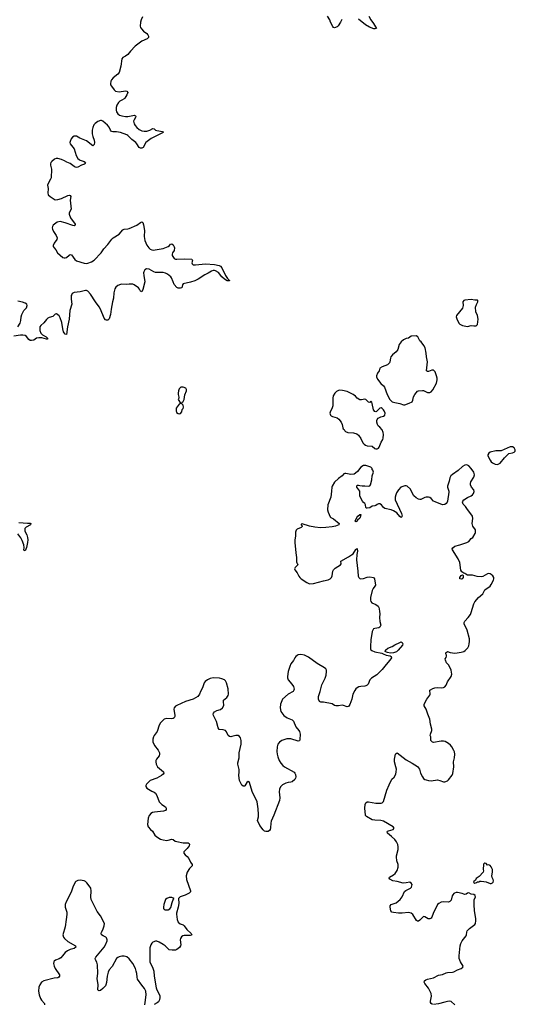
# Model space of a CAD drawing. Header units: inches. Extents: x 1771465 to 1971076, y 472029 to 643563.
# Tile 66 of 127: x 1822342 to 1830254, y 596979 to 612692. Entities that reach past the tile are written whole.
import ezdxf

# ---------------------------------------------------------------- set-up
doc = ezdxf.new("R2010")
doc.units = ezdxf.units.IN
doc.header["$MEASUREMENT"] = 0
for name, color, linetype in [('B8529', 7, 'Continuous'), ('B8620', 7, 'Continuous'), ('B8621', 7, 'Continuous'), ('B8630', 7, 'Continuous')]:
    doc.layers.add(name, color=color, linetype=linetype)

msp = doc.modelspace()

# ---------------------------------------------------------------- linework, layer by layer
at = {"layer": 'B8529', "color": 6, "elevation": 500}
for points in [[(1824415, 600000), (1824408, 599992), (1824393, 599950), (1824381, 599850), (1824395, 599810), (1824429, 599770), (1824461, 599741), (1824499, 599679), (1824531, 599650), (1824590, 599616), (1824630, 599602), (1824690, 599595), (1824710, 599596), (1824770, 599615), (1824790, 599607), (1824824, 599584), (1824850, 599575), (1824950, 599558), (1825030, 599558), (1825050, 599546), (1825055, 599530), (1825046, 599510), (1825014, 599466), (1824962, 599410), (1824961, 599390), (1824982, 599362), (1825016, 599336), (1825044, 599304), (1825068, 599248), (1825096, 599210), (1825097, 599190), (1825053, 599147), (1825013, 599087), (1825000, 599030), (1825004, 598970), (1825070, 598790), (1825068, 598772), (1825047, 598750), (1824981, 598719), (1824906, 598694), (1824878, 598670), (1824882, 598590), (1824870, 598528), (1824844, 598436), (1824844, 598416), (1824856, 598330), (1824870, 598290), (1824904, 598264), (1824950, 598246), (1824970, 598233), (1825010, 598174), (1825082, 598110), (1825090, 598090), (1825079, 598081), (1825062, 598078), (1824970, 598077), (1824944, 598070), (1824925, 598055), (1824909, 598031), (1824905, 598010), (1824912, 597930), (1824909, 597910), (1824893, 597887), (1824848, 597852), (1824830, 597843), (1824777, 597843), (1824730, 597851), (1824710, 597863), (1824664, 597910), (1824630, 597935), (1824570, 597970), (1824530, 597986), (1824510, 597988), (1824470, 597971), (1824450, 597954), (1824434, 597930), (1824422, 597878), (1824418, 597830), (1824419, 597650), (1824460, 597570), (1824483, 597510), (1824489, 597429), (1824521, 597241), (1824530, 597210), (1824577, 597117), (1824580, 597090), (1824573, 597050), (1824559, 597021), (1824539, 597001), (1824490, 596975)], [(1826399, 600000), (1826359, 599901), (1826352, 599870), (1826347, 599793), (1826339, 599770), (1826330, 599753), (1826310, 599739), (1826270, 599735), (1826250, 599744), (1826230, 599763), (1826174, 599830), (1826139, 599910), (1826153, 599970), (1826155, 600000)], [(1828930, 596978), (1828910, 596990), (1828900, 597010), (1828898, 597030), (1828914, 597110), (1828911, 597150), (1828870, 597235), (1828808, 597310), (1828800, 597330), (1828806, 597354), (1828828, 597370), (1828850, 597379), (1828950, 597401), (1829030, 597445), (1829090, 597456), (1829150, 597482), (1829172, 597488), (1829250, 597492), (1829270, 597499), (1829330, 597529), (1829390, 597550), (1829414, 597570), (1829419, 597590), (1829377, 597657), (1829357, 597710), (1829356, 597750), (1829371, 597910), (1829385, 597950), (1829407, 597990), (1829470, 598070), (1829476, 598090), (1829478, 598130), (1829486, 598150), (1829525, 598190), (1829607, 598250), (1829618, 598270), (1829624, 598310), (1829624, 598350), (1829603, 598470), (1829596, 598570), (1829599, 598650), (1829616, 598690), (1829613, 598713), (1829592, 598732), (1829550, 598736), (1829510, 598757), (1829490, 598752), (1829470, 598736), (1829450, 598732), (1829430, 598736), (1829407, 598747), (1829330, 598763), (1829310, 598763), (1829285, 598755), (1829270, 598746), (1829254, 598726), (1829246, 598710), (1829230, 598643), (1829210, 598618), (1829190, 598610), (1829110, 598612), (1829070, 598607), (1829033, 598590), (1829010, 598570), (1828942, 598430), (1828920, 598370), (1828910, 598354), (1828890, 598341), (1828864, 598344), (1828837, 598357), (1828810, 598377), (1828790, 598379), (1828730, 598321), (1828710, 598308), (1828690, 598305), (1828676, 598316), (1828620, 598410), (1828590, 598435), (1828550, 598445), (1828450, 598434), (1828390, 598435), (1828310, 598442), (1828283, 598450), (1828268, 598470), (1828257, 598530), (1828258, 598550), (1828270, 598570), (1828350, 598599), (1828415, 598650), (1828450, 598694), (1828483, 598777), (1828504, 598796), (1828581, 598830), (1828595, 598850), (1828603, 598870), (1828605, 598890), (1828594, 598914), (1828570, 598926), (1828510, 598916), (1828466, 598914), (1828370, 598938), (1828299, 598950), (1828250, 598974), (1828241, 598990), (1828245, 599010), (1828310, 599043), (1828334, 599066), (1828366, 599114), (1828384, 599170), (1828382, 599210), (1828365, 599270), (1828356, 599330), (1828357, 599350), (1828385, 599450), (1828385, 599490), (1828376, 599530), (1828359, 599570), (1828331, 599611), (1828279, 599659), (1828215, 599710), (1828207, 599730), (1828216, 599744), (1828229, 599750), (1828304, 599770), (1828318, 599790), (1828306, 599810), (1828150, 599901), (1828107, 599913), (1828010, 599916), (1827970, 599923), (1827878, 599978), (1827863, 599990), (1827862, 600000)], [(1824342, 596970), (1824344, 597010), (1824362, 597130), (1824356, 597190), (1824335, 597230), (1824290, 597283), (1824222, 597382), (1824216, 597410), (1824212, 597472), (1824204, 597510), (1824190, 597550), (1824146, 597630), (1824090, 597706), (1824050, 597737), (1824010, 597749), (1823970, 597746), (1823930, 597736), (1823910, 597727), (1823890, 597710), (1823817, 597583), (1823773, 597530), (1823752, 597490), (1823736, 597430), (1823729, 597329), (1823719, 597290), (1823710, 597274), (1823670, 597232), (1823630, 597202), (1823610, 597193), (1823598, 597198), (1823590, 597208), (1823596, 597290), (1823580, 597390), (1823590, 597470), (1823586, 597610), (1823576, 597650), (1823551, 597690), (1823548, 597710), (1823557, 597730), (1823690, 597890), (1823712, 597930), (1823737, 597990), (1823740, 598010), (1823730, 598039), (1823719, 598050), (1823672, 598072), (1823650, 598088), (1823643, 598110), (1823647, 598130), (1823670, 598170), (1823692, 598230), (1823697, 598270), (1823631, 598390), (1823579, 598459), (1823485, 598650), (1823477, 598690), (1823483, 598790), (1823477, 598830), (1823467, 598850), (1823415, 598915), (1823390, 598937), (1823370, 598947), (1823310, 598961), (1823270, 598955), (1823240, 598940), (1823230, 598929), (1823190, 598849), (1823164, 598770), (1823085, 598615), (1823070, 598570), (1823068, 598530), (1823093, 598450), (1823094, 598414), (1823086, 598330), (1823066, 598214), (1823033, 598090), (1823041, 598050), (1823055, 598030), (1823110, 597979), (1823235, 597910), (1823236, 597890), (1823211, 597870), (1823150, 597852), (1823103, 597830), (1823070, 597805), (1823027, 597753), (1822997, 597723), (1822970, 597707), (1822914, 597686), (1822894, 597670), (1822885, 597655), (1822882, 597630), (1822890, 597590), (1822910, 597550), (1822976, 597450), (1822979, 597430), (1822969, 597411), (1822950, 597403), (1822890, 597396), (1822730, 597356), (1822690, 597332), (1822663, 597290), (1822650, 597250), (1822642, 597190), (1822651, 597131), (1822673, 597073), (1822690, 597045), (1822736, 596990), (1822738, 596970)], [(1829289, 596970), (1829230, 597022), (1829210, 597030), (1829170, 597026), (1829129, 597011), (1829030, 596987), (1828950, 596976)]]:
    msp.add_lwpolyline(points, dxfattribs=at)
for points in [[(1829770, 599229), (1829750, 599219), (1829744, 599210), (1829741, 599130), (1829746, 599110), (1829741, 599090), (1829679, 599021), (1829630, 598986), (1829618, 598962), (1829590, 598938), (1829587, 598927), (1829590, 598922), (1829610, 598914), (1829636, 598924), (1829650, 598934), (1829670, 598932), (1829690, 598942), (1829710, 598945), (1829750, 598941), (1829790, 598931), (1829850, 598905), (1829870, 598906), (1829890, 598918), (1829899, 598930), (1829904, 598950), (1829901, 598970), (1829885, 599005), (1829881, 599030), (1829891, 599089), (1829890, 599130), (1829870, 599175), (1829850, 599192), (1829830, 599203), (1829810, 599202), (1829790, 599228)], [(1824770, 598681), (1824730, 598681), (1824690, 598669), (1824671, 598649), (1824642, 598570), (1824637, 598530), (1824639, 598510), (1824650, 598495), (1824667, 598487), (1824710, 598485), (1824740, 598500), (1824757, 598523), (1824776, 598604), (1824798, 598662), (1824806, 598670)]]:
    msp.add_lwpolyline(points, close=True, dxfattribs=at)
at = {"layer": 'B8620', "color": 6}
for points, elevation in [([(1822796, 610000), (1822797, 609990), (1822792, 609930), (1822798, 609898), (1822826, 609870), (1822890, 609826), (1822910, 609817), (1822950, 609820), (1823010, 609837), (1823110, 609885), (1823130, 609889), (1823150, 609884), (1823156, 609870), (1823149, 609811), (1823162, 609670), (1823131, 609610), (1823131, 609590), (1823155, 609530), (1823229, 609430), (1823228, 609412), (1823210, 609404), (1823190, 609405), (1823070, 609450), (1822990, 609469), (1822941, 609459), (1822896, 609430), (1822876, 609410), (1822868, 609392), (1822863, 609370), (1822865, 609350), (1822881, 609310), (1822926, 609250), (1822942, 609210), (1822935, 609185), (1822890, 609124), (1822878, 609090), (1822879, 609070), (1822890, 609050), (1822918, 609018), (1822945, 608970), (1823030, 608898), (1823050, 608890), (1823070, 608890), (1823090, 608899), (1823130, 608936), (1823150, 608946), (1823170, 608937), (1823223, 608863), (1823250, 608841), (1823370, 608805), (1823410, 608802), (1823430, 608805), (1823490, 608828), (1823530, 608854), (1823641, 608970), (1823684, 609036), (1823750, 609102), (1823811, 609189), (1823833, 609210), (1823929, 609271), (1823990, 609340), (1824010, 609351), (1824070, 609354), (1824090, 609359), (1824210, 609415), (1824270, 609457), (1824290, 609465), (1824310, 609456), (1824319, 609419), (1824332, 609330), (1824329, 609230), (1824340, 609170), (1824372, 609092), (1824404, 609050), (1824426, 609030), (1824450, 609019), (1824475, 609015), (1824630, 609040), (1824710, 609070), (1824734, 609086), (1824750, 609107), (1824770, 609114), (1824790, 609097), (1824809, 609069), (1824815, 609050), (1824809, 609010), (1824782, 608970), (1824775, 608950), (1824777, 608930), (1824786, 608910), (1824810, 608881), (1824830, 608870), (1824850, 608868), (1824970, 608878), (1825089, 608869), (1825102, 608850), (1825092, 608810), (1825093, 608793), (1825110, 608781), (1825150, 608780), (1825310, 608798), (1825450, 608785), (1825526, 608770), (1825550, 608756), (1825570, 608733), (1825628, 608608), (1825661, 608561), (1825679, 608539), (1825694, 608530), (1825694, 608526), (1825690, 608522), (1825654, 608526), (1825610, 608549), (1825570, 608588), (1825516, 608656), (1825470, 608683), (1825450, 608688), (1825430, 608687), (1825403, 608677), (1825350, 608644), (1825298, 608622), (1825190, 608552), (1825136, 608524), (1825070, 608502), (1824950, 608478), (1824939, 608461), (1824929, 608411), (1824910, 608405), (1824870, 608408), (1824850, 608417), (1824810, 608466), (1824790, 608507), (1824768, 608570), (1824755, 608590), (1824704, 608630), (1824670, 608646), (1824630, 608655), (1824510, 608655), (1824486, 608666), (1824410, 608713), (1824365, 608715), (1824340, 608700), (1824323, 608670), (1824320, 608650), (1824322, 608610), (1824341, 608510), (1824310, 608388), (1824290, 608350), (1824270, 608359), (1824256, 608390), (1824240, 608410), (1824170, 608462), (1824150, 608469), (1824090, 608471), (1824050, 608464), (1823970, 608469), (1823950, 608465), (1823911, 608449), (1823876, 608424), (1823863, 608397), (1823847, 608333), (1823838, 608250), (1823821, 608190), (1823800, 608070), (1823792, 607988), (1823770, 607919), (1823750, 607897), (1823730, 607894), (1823710, 607904), (1823690, 607927), (1823634, 608070), (1823612, 608110), (1823550, 608190), (1823472, 608310), (1823430, 608361), (1823410, 608370), (1823390, 608372), (1823310, 608348), (1823210, 608337), (1823191, 608329), (1823180, 608320), (1823172, 608308), (1823166, 608290), (1823165, 608230), (1823177, 608150), (1823142, 608050), (1823133, 607910), (1823103, 607790), (1823090, 607667), (1823070, 607671), (1823050, 607694), (1823044, 607710), (1823030, 607759), (1823017, 607857), (1822990, 607932), (1822970, 607966), (1822930, 607999), (1822910, 607992), (1822870, 607955), (1822810, 607938), (1822790, 607928), (1822770, 607909), (1822727, 607853), (1822677, 607810), (1822666, 607790), (1822662, 607770), (1822664, 607730), (1822682, 607690), (1822705, 607665), (1822766, 607630), (1822786, 607610), (1822785, 607595), (1822770, 607591), (1822694, 607614), (1822650, 607616), (1822613, 607607), (1822570, 607579), (1822530, 607571), (1822510, 607573), (1822486, 607586), (1822450, 607638), (1822430, 607650), (1822390, 607657), (1822356, 607656), (1822250, 607639)], 400), ([(1822312, 607790), (1822348, 607850), (1822361, 607890), (1822366, 607950), (1822375, 607985), (1822410, 608050), (1822450, 608096), (1822459, 608130), (1822455, 608150), (1822430, 608170), (1822385, 608185), (1822310, 608198)], 400), ([(1830000, 605812), (1829942, 605810), (1829852, 605788), (1829830, 605774), (1829815, 605750), (1829816, 605730), (1829850, 605664), (1829870, 605638), (1829890, 605621), (1829930, 605597), (1829970, 605594), (1829990, 605603), (1830000, 605609)], 500), ([(1827862, 600000), (1827851, 600110), (1827858, 600170), (1827870, 600195), (1827890, 600211), (1827910, 600212), (1828030, 600188), (1828110, 600189), (1828130, 600194), (1828150, 600218), (1828203, 600397), (1828238, 600482), (1828284, 600570), (1828318, 600602), (1828346, 600654), (1828354, 600690), (1828355, 600730), (1828348, 600770), (1828324, 600850), (1828323, 600890), (1828343, 600970), (1828350, 600982), (1828370, 600992), (1828510, 600878), (1828610, 600827), (1828694, 600774), (1828727, 600730), (1828739, 600670), (1828770, 600610), (1828790, 600585), (1828809, 600569), (1828830, 600560), (1828870, 600550), (1828910, 600547), (1829010, 600559), (1829050, 600550), (1829110, 600528), (1829130, 600527), (1829170, 600544), (1829190, 600563), (1829245, 600635), (1829258, 600662), (1829271, 600770), (1829268, 600850), (1829281, 600910), (1829287, 600970), (1829282, 601010), (1829273, 601030), (1829240, 601090), (1829217, 601117), (1829190, 601139), (1829132, 601172), (1829110, 601178), (1829070, 601179), (1828950, 601158), (1828930, 601160), (1828910, 601181), (1828906, 601190), (1828906, 601246), (1828896, 601270), (1828898, 601290), (1828921, 601350), (1828923, 601370), (1828902, 601450), (1828890, 601530), (1828855, 601610), (1828830, 601689), (1828801, 601741), (1828798, 601770), (1828839, 601850), (1828887, 601910), (1828896, 601930), (1828890, 601990), (1828900, 602000), (1828939, 602021), (1828970, 602030), (1829013, 602033), (1829071, 602029), (1829110, 602035), (1829130, 602045), (1829150, 602070), (1829170, 602123), (1829230, 602211), (1829242, 602250), (1829232, 602310), (1829193, 602390), (1829158, 602430), (1829139, 602470), (1829136, 602490), (1829149, 602511), (1829156, 602536), (1829156, 602550), (1829144, 602570), (1829144, 602590), (1829170, 602608), (1829214, 602594), (1829290, 602585), (1829326, 602586), (1829390, 602597), (1829430, 602610), (1829454, 602626), (1829494, 602670), (1829510, 602701), (1829519, 602730), (1829525, 602770), (1829525, 602810), (1829485, 602950), (1829439, 603050), (1829437, 603070), (1829448, 603092), (1829502, 603150), (1829538, 603202), (1829551, 603230), (1829594, 603370), (1829610, 603401), (1829668, 603472), (1829734, 603530), (1829770, 603591), (1829852, 603650), (1829870, 603676), (1829905, 603750), (1829910, 603770), (1829909, 603790), (1829896, 603816), (1829870, 603839), (1829850, 603849), (1829830, 603852), (1829810, 603846), (1829736, 603804), (1829710, 603799), (1829646, 603806), (1829570, 603829), (1829510, 603826), (1829490, 603829), (1829463, 603843), (1829450, 603855), (1829430, 603858), (1829401, 603881), (1829386, 603906), (1829367, 604027), (1829341, 604090), (1829250, 604230), (1829248, 604250), (1829255, 604265), (1829290, 604290), (1829370, 604310), (1829482, 604350), (1829510, 604367), (1829547, 604413), (1829574, 604430), (1829613, 604490), (1829619, 604510), (1829619, 604550), (1829578, 604610), (1829565, 604650), (1829576, 604730), (1829568, 604770), (1829478, 604890), (1829461, 604921), (1829422, 604962), (1829412, 604990), (1829417, 605010), (1829434, 605030), (1829491, 605069), (1829548, 605092), (1829572, 605108), (1829586, 605130), (1829597, 605163), (1829592, 605190), (1829552, 605232), (1829540, 605270), (1829539, 605290), (1829545, 605315), (1829590, 605390), (1829601, 605430), (1829590, 605470), (1829550, 605531), (1829510, 605570), (1829490, 605581), (1829470, 605587), (1829450, 605583), (1829410, 605559), (1829342, 605498), (1829250, 605435), (1829224, 605410), (1829210, 605382), (1829199, 605330), (1829172, 605250), (1829172, 605230), (1829192, 605170), (1829194, 605150), (1829172, 605010), (1829165, 604990), (1829150, 604970), (1829127, 604953), (1829090, 604950), (1828975, 604995), (1828950, 605010), (1828910, 605052), (1828890, 605067), (1828870, 605074), (1828830, 605071), (1828810, 605066), (1828744, 605036), (1828730, 605033), (1828710, 605038), (1828670, 605064), (1828635, 605095), (1828612, 605130), (1828579, 605199), (1828525, 605245), (1828510, 605253), (1828490, 605253), (1828427, 605230), (1828390, 605189), (1828358, 605142), (1828344, 605110), (1828335, 605070), (1828338, 605030), (1828435, 604810), (1828446, 604770), (1828444, 604756), (1828432, 604748), (1828410, 604766), (1828362, 604822), (1828310, 604854), (1828272, 604872), (1828170, 604892), (1828150, 604907), (1828118, 604950), (1828090, 604965), (1828070, 604965), (1828046, 604954), (1828030, 604939), (1828010, 604933), (1827971, 604929), (1827930, 604904), (1827890, 604895), (1827878, 604898), (1827870, 604906), (1827863, 604950), (1827853, 604970), (1827830, 604989), (1827815, 605010), (1827773, 605090), (1827770, 605166), (1827725, 605230), (1827722, 605250), (1827730, 605262), (1827750, 605266), (1827770, 605257), (1827810, 605251), (1827850, 605254), (1827910, 605248), (1827930, 605251), (1827942, 605270), (1827964, 605350), (1827969, 605411), (1827988, 605470), (1827987, 605487), (1827982, 605502), (1827970, 605506), (1827968, 605528), (1827949, 605549), (1827870, 605578), (1827830, 605575), (1827790, 605552), (1827737, 605483), (1827705, 605455), (1827679, 605441), (1827630, 605434), (1827550, 605449), (1827530, 605449), (1827518, 605442), (1827488, 605410), (1827430, 605370), (1827370, 605310), (1827332, 605250), (1827325, 605230), (1827322, 605170), (1827307, 605073), (1827260, 604950), (1827255, 604870), (1827266, 604830), (1827300, 604760), (1827310, 604748), (1827350, 604728), (1827441, 604650), (1827438, 604630), (1827386, 604610), (1827330, 604598), (1827230, 604586), (1827144, 604584), (1827052, 604592), (1826967, 604607), (1826850, 604646), (1826838, 604642), (1826834, 604630), (1826852, 604612), (1826850, 604606), (1826834, 604590), (1826770, 604562), (1826754, 604546), (1826745, 604515), (1826746, 604450), (1826734, 604390), (1826735, 604350), (1826750, 604184), (1826763, 604110), (1826762, 604042), (1826770, 604015), (1826778, 604010), (1826783, 603990), (1826737, 603950), (1826731, 603930), (1826734, 603910), (1826770, 603864), (1826798, 603810), (1826813, 603790), (1826835, 603770), (1826928, 603708), (1826970, 603690), (1827030, 603693), (1827190, 603738), (1827265, 603755), (1827299, 603770), (1827318, 603790), (1827330, 603816), (1827341, 603890), (1827350, 603910), (1827379, 603941), (1827464, 603990), (1827475, 604010), (1827466, 604050), (1827590, 604118), (1827639, 604150), (1827665, 604170), (1827710, 604238), (1827730, 604252), (1827734, 604210), (1827725, 604155), (1827720, 604070), (1827741, 603890), (1827745, 603810), (1827755, 603790), (1827770, 603776), (1827790, 603767), (1827830, 603774), (1827890, 603795), (1827930, 603800), (1827990, 603791), (1828007, 603770), (1828022, 603670), (1828014, 603650), (1827987, 603613), (1827970, 603581), (1827943, 603470), (1827940, 603430), (1827946, 603406), (1827966, 603386), (1828030, 603360), (1828066, 603330), (1828077, 603310), (1828082, 603290), (1828084, 603250), (1828093, 603210), (1828087, 603150), (1828093, 603090), (1828105, 603030), (1828102, 603018), (1828090, 602998), (1828073, 602987), (1828010, 602978), (1827990, 602970), (1827970, 602930), (1827950, 602794), (1827940, 602690), (1827941, 602650), (1827950, 602635), (1827964, 602624), (1828010, 602606), (1828124, 602584), (1828145, 602570), (1828190, 602551), (1828258, 602538), (1828270, 602530), (1828277, 602510), (1828252, 602470), (1828190, 602402), (1828130, 602324), (1828041, 602239), (1827957, 602183), (1827930, 602157), (1827904, 602090), (1827889, 602071), (1827870, 602060), (1827850, 602055), (1827788, 602052), (1827755, 602045), (1827729, 602031), (1827709, 602011), (1827690, 601987), (1827660, 601930), (1827642, 601850), (1827610, 601762), (1827590, 601733), (1827570, 601728), (1827510, 601748), (1827490, 601751), (1827430, 601740), (1827390, 601742), (1827369, 601750), (1827330, 601776), (1827190, 601798), (1827150, 601800), (1827130, 601810), (1827112, 601850), (1827113, 601890), (1827140, 601970), (1827163, 602077), (1827217, 602183), (1827235, 602230), (1827242, 602290), (1827239, 602310), (1827230, 602330), (1827210, 602351), (1827090, 602417), (1826950, 602519), (1826890, 602553), (1826830, 602563), (1826790, 602554), (1826770, 602546), (1826750, 602530), (1826735, 602510), (1826713, 602467), (1826671, 602410), (1826653, 602370), (1826627, 602290), (1826617, 602210), (1826618, 602190), (1826630, 602157), (1826688, 602088), (1826711, 602050), (1826722, 602010), (1826721, 601990), (1826710, 601970), (1826630, 601930), (1826536, 601850), (1826504, 601770), (1826501, 601710), (1826513, 601650), (1826559, 601590), (1826611, 601551), (1826690, 601521), (1826715, 601495), (1826749, 601409), (1826799, 601350), (1826810, 601330), (1826818, 601290), (1826816, 601204), (1826810, 601186), (1826790, 601178), (1826670, 601215), (1826607, 601213), (1826525, 601190), (1826490, 601164), (1826465, 601130), (1826452, 601090), (1826449, 601011), (1826452, 600970), (1826461, 600930), (1826485, 600870), (1826510, 600828), (1826543, 600790), (1826570, 600769), (1826723, 600683), (1826734, 600670), (1826744, 600644), (1826752, 600610), (1826746, 600590), (1826732, 600568), (1826690, 600530), (1826670, 600522), (1826630, 600521), (1826591, 600510), (1826539, 600481), (1826508, 600450), (1826492, 600410), (1826484, 600370), (1826495, 600275), (1826492, 600230), (1826399, 600000)], 500), ([(1822330, 604667), (1822465, 604655), (1822510, 604658), (1822518, 604650), (1822516, 604630), (1822447, 604593), (1822426, 604570), (1822423, 604550), (1822426, 604530), (1822454, 604470), (1822466, 604430), (1822470, 604390), (1822469, 604350), (1822450, 604269), (1822430, 604218), (1822410, 604226), (1822413, 604270), (1822407, 604310), (1822383, 604383), (1822361, 604421), (1822310, 604488)], 400), ([(1826155, 600000), (1826156, 600010), (1826150, 600098), (1826131, 600210), (1826107, 600270), (1826061, 600361), (1826035, 600430), (1826010, 600518), (1825990, 600534), (1825970, 600519), (1825935, 600465), (1825930, 600461), (1825910, 600461), (1825890, 600477), (1825852, 600550), (1825840, 600630), (1825845, 600690), (1825844, 600724), (1825826, 600810), (1825826, 600830), (1825846, 600910), (1825847, 600990), (1825876, 601130), (1825875, 601190), (1825867, 601230), (1825853, 601253), (1825828, 601268), (1825790, 601270), (1825730, 601251), (1825710, 601250), (1825690, 601254), (1825670, 601270), (1825646, 601326), (1825627, 601347), (1825590, 601360), (1825526, 601366), (1825510, 601390), (1825483, 601490), (1825437, 601590), (1825433, 601610), (1825435, 601625), (1825452, 601648), (1825490, 601667), (1825550, 601686), (1825580, 601710), (1825600, 601750), (1825593, 601810), (1825598, 601830), (1825650, 601874), (1825671, 601909), (1825675, 601930), (1825672, 602012), (1825644, 602110), (1825630, 602141), (1825610, 602155), (1825570, 602173), (1825530, 602182), (1825431, 602191), (1825381, 602179), (1825341, 602159), (1825301, 602130), (1825285, 602110), (1825262, 602030), (1825228, 601970), (1825212, 601928), (1825188, 601892), (1825111, 601849), (1824990, 601811), (1824851, 601750), (1824830, 601737), (1824808, 601710), (1824803, 601690), (1824821, 601590), (1824819, 601570), (1824809, 601551), (1824790, 601538), (1824770, 601534), (1824690, 601542), (1824670, 601537), (1824650, 601530), (1824590, 601473), (1824570, 601433), (1824535, 601330), (1824490, 601270), (1824480, 601250), (1824469, 601210), (1824470, 601170), (1824494, 601110), (1824555, 601035), (1824575, 600990), (1824576, 600970), (1824570, 600943), (1824525, 600890), (1824515, 600870), (1824514, 600846), (1824519, 600810), (1824540, 600770), (1824637, 600690), (1824645, 600670), (1824630, 600650), (1824604, 600630), (1824530, 600587), (1824426, 600550), (1824402, 600530), (1824367, 600490), (1824355, 600470), (1824355, 600455), (1824374, 600430), (1824397, 600410), (1824450, 600380), (1824490, 600363), (1824508, 600348), (1824529, 600309), (1824569, 600210), (1824610, 600169), (1824670, 600130), (1824680, 600110), (1824681, 600090), (1824668, 600072), (1824639, 600061), (1824494, 600046), (1824462, 600038), (1824435, 600025), (1824415, 600000)], 500)]:
    msp.add_lwpolyline(points, dxfattribs=dict(at, elevation=elevation))
at = {"layer": 'B8620', "color": 6, "elevation": 500}
for points in [[(1829550, 608229), (1829450, 608218), (1829431, 608210), (1829416, 608190), (1829420, 608130), (1829413, 608090), (1829316, 607970), (1829310, 607950), (1829318, 607918), (1829353, 607850), (1829370, 607831), (1829411, 607810), (1829490, 607798), (1829547, 607813), (1829593, 607807), (1829630, 607808), (1829652, 607830), (1829662, 607910), (1829652, 607970), (1829622, 608030), (1829616, 608104), (1829632, 608148), (1829655, 608190), (1829658, 608210), (1829650, 608218), (1829610, 608216)], [(1828670, 607649), (1828590, 607639), (1828548, 607612), (1828510, 607602), (1828470, 607582), (1828430, 607550), (1828401, 607510), (1828380, 607430), (1828369, 607411), (1828351, 607389), (1828296, 607344), (1828269, 607311), (1828261, 607290), (1828253, 607230), (1828245, 607215), (1828214, 607186), (1828126, 607154), (1828090, 607130), (1828082, 607090), (1828055, 607050), (1828039, 607010), (1828039, 606990), (1828055, 606955), (1828108, 606888), (1828151, 606851), (1828168, 606830), (1828208, 606710), (1828253, 606633), (1828271, 606610), (1828290, 606594), (1828330, 606581), (1828410, 606567), (1828470, 606546), (1828490, 606546), (1828562, 606570), (1828605, 606595), (1828618, 606622), (1828630, 606674), (1828650, 606711), (1828695, 606765), (1828710, 606770), (1828770, 606775), (1828790, 606772), (1828850, 606744), (1828890, 606744), (1828910, 606752), (1828936, 606784), (1828994, 606890), (1829006, 606946), (1829007, 606970), (1828998, 607010), (1828972, 607072), (1828955, 607095), (1828950, 607099), (1828922, 607098), (1828870, 607077), (1828850, 607079), (1828835, 607090), (1828843, 607137), (1828850, 607230), (1828836, 607310), (1828831, 607370), (1828813, 607453), (1828791, 607491), (1828750, 607549), (1828730, 607569), (1828697, 607630)], [(1824950, 606829), (1824915, 606825), (1824890, 606802), (1824877, 606770), (1824871, 606730), (1824871, 606710), (1824885, 606670), (1824882, 606650), (1824872, 606630), (1824910, 606574), (1824930, 606574), (1824938, 606590), (1824950, 606598), (1824966, 606630), (1824977, 606703), (1825007, 606770), (1825007, 606790), (1824994, 606814)], [(1827450, 606779), (1827430, 606774), (1827402, 606758), (1827372, 606730), (1827346, 606690), (1827340, 606650), (1827343, 606570), (1827340, 606530), (1827330, 606497), (1827296, 606430), (1827294, 606410), (1827303, 606383), (1827316, 606370), (1827338, 606358), (1827410, 606340), (1827438, 606318), (1827475, 606270), (1827490, 606230), (1827498, 606178), (1827505, 606165), (1827522, 606150), (1827531, 606131), (1827542, 606122), (1827582, 606102), (1827670, 606099), (1827724, 606084), (1827750, 606064), (1827790, 606006), (1827820, 605940), (1827839, 605919), (1827863, 605903), (1827890, 605893), (1827970, 605886), (1828011, 605850), (1828030, 605842), (1828050, 605844), (1828070, 605856), (1828081, 605870), (1828115, 605950), (1828137, 605990), (1828145, 606015), (1828151, 606070), (1828146, 606106), (1828126, 606146), (1828090, 606189), (1828066, 606210), (1828053, 606230), (1828044, 606270), (1828045, 606295), (1828049, 606311), (1828065, 606335), (1828107, 606353), (1828150, 606366), (1828170, 606383), (1828174, 606414), (1828161, 606450), (1828150, 606466), (1828130, 606486), (1828110, 606496), (1828090, 606493), (1828040, 606440), (1828030, 606435), (1828010, 606438), (1827990, 606468), (1827969, 606569), (1827962, 606590), (1827950, 606602), (1827930, 606582), (1827912, 606588), (1827870, 606629), (1827850, 606638), (1827796, 606624), (1827770, 606626), (1827732, 606650), (1827704, 606684), (1827663, 606710), (1827570, 606758), (1827495, 606775)], [(1824910, 606568), (1824890, 606558), (1824838, 606490), (1824838, 606450), (1824845, 606425), (1824870, 606407), (1824890, 606403), (1824910, 606407), (1824930, 606434), (1824938, 606470), (1824953, 606487), (1824959, 606510), (1824950, 606538), (1824927, 606567)], [(1827710, 604678), (1827698, 604690), (1827725, 604750), (1827739, 604770), (1827770, 604796), (1827790, 604794), (1827779, 604750), (1827770, 604735), (1827736, 604704), (1827730, 604688)], [(1829390, 603761), (1829367, 603767), (1829367, 603790), (1829390, 603821), (1829412, 603832), (1829420, 603820), (1829419, 603790), (1829406, 603770)], [(1828264, 602584), (1828211, 602591), (1828196, 602596), (1828179, 602610), (1828183, 602630), (1828220, 602660), (1828290, 602689), (1828330, 602714), (1828410, 602755), (1828430, 602761), (1828450, 602752), (1828459, 602730), (1828451, 602710), (1828385, 602630), (1828355, 602605), (1828310, 602590)]]:
    msp.add_lwpolyline(points, close=True, dxfattribs=at)
at = {"layer": 'B8621', "color": 6, "elevation": 400}
for points in [[(1824302, 612738), (1824281, 612690), (1824271, 612650), (1824267, 612590), (1824270, 612568), (1824284, 612544), (1824318, 612510), (1824371, 612471), (1824389, 612450), (1824398, 612430), (1824397, 612410), (1824375, 612385), (1824290, 612347), (1824186, 612270), (1824110, 612188), (1824070, 612138), (1824030, 612108), (1823988, 612090), (1823974, 612066), (1823954, 611950), (1823929, 611850), (1823910, 611820), (1823836, 611764), (1823806, 611734), (1823795, 611710), (1823790, 611670), (1823794, 611650), (1823805, 611630), (1823850, 611570), (1823871, 611551), (1823930, 611538), (1824030, 611557), (1824052, 611552), (1824067, 611530), (1824055, 611490), (1824021, 611439), (1824010, 611428), (1823970, 611410), (1823940, 611390), (1823919, 611370), (1823892, 611330), (1823880, 611290), (1823880, 611250), (1823890, 611220), (1823910, 611189), (1823938, 611170), (1823970, 611157), (1824030, 611145), (1824070, 611147), (1824150, 611165), (1824170, 611166), (1824190, 611159), (1824198, 611150), (1824192, 611132), (1824168, 611092), (1824161, 611070), (1824162, 611050), (1824169, 611030), (1824184, 611004), (1824214, 610970), (1824250, 610941), (1824290, 610920), (1824330, 610911), (1824370, 610914), (1824420, 610930), (1824470, 610954), (1824490, 610950), (1824511, 610931), (1824530, 610922), (1824623, 610910), (1824633, 610890), (1824442, 610798), (1824354, 610730), (1824315, 610650), (1824290, 610641), (1824270, 610641), (1824250, 610650), (1824212, 610710), (1824194, 610730), (1824130, 610782), (1824070, 610843), (1824050, 610855), (1823950, 610889), (1823890, 610902), (1823830, 610904), (1823809, 610909), (1823790, 610927), (1823770, 610978), (1823745, 611010), (1823670, 611073), (1823650, 611081), (1823630, 611081), (1823590, 611067), (1823545, 611035), (1823528, 611012), (1823510, 610970), (1823500, 610930), (1823499, 610870), (1823508, 610830), (1823530, 610770), (1823535, 610730), (1823530, 610702), (1823510, 610681), (1823410, 610759), (1823303, 610803), (1823250, 610831), (1823230, 610835), (1823210, 610832), (1823183, 610817), (1823164, 610790), (1823146, 610750), (1823145, 610730), (1823150, 610710), (1823211, 610631), (1823246, 610526), (1823270, 610477), (1823290, 610458), (1823310, 610448), (1823373, 610430), (1823390, 610410), (1823384, 610396), (1823374, 610386), (1823330, 610371), (1823270, 610340), (1823250, 610335), (1823230, 610338), (1823210, 610347), (1823150, 610396), (1823096, 610416), (1823059, 610439), (1823010, 610460), (1822950, 610476), (1822925, 610475), (1822896, 610464), (1822856, 610430), (1822840, 610410), (1822832, 610390), (1822832, 610370), (1822848, 610308), (1822845, 610170), (1822835, 610145), (1822800, 610090), (1822788, 610050), (1822796, 610000)], [(1827484, 612696), (1827464, 612650), (1827426, 612594), (1827410, 612579), (1827370, 612562), (1827350, 612568), (1827341, 612581), (1827306, 612650), (1827291, 612691), (1827258, 612750)], [(1827914, 612750), (1827947, 612690), (1827990, 612631), (1828036, 612550), (1828016, 612544), (1827994, 612546), (1827928, 612570), (1827863, 612610), (1827750, 612700)]]:
    msp.add_lwpolyline(points, dxfattribs=at)
at = {"layer": 'B8630', "color": 6, "elevation": 500}
msp.add_lwpolyline([(1830000, 605609), (1830010, 605616), (1830080, 605701), (1830149, 605771), (1830210, 605779), (1830235, 605790), (1830250, 605805), (1830254, 605830), (1830237, 605857), (1830210, 605875), (1830170, 605874), (1830030, 605813), (1830000, 605812)], dxfattribs=at)

doc.saveas('drawing.dxf')
